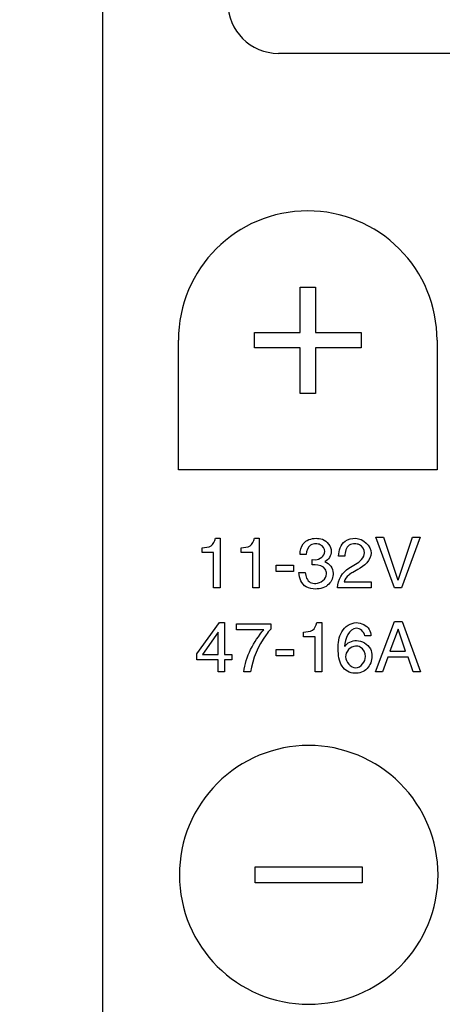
# Model space of a CAD drawing. Header units: inches. Extents: x 0 to 34, y 0 to 22.
# Tile 70 of 78: x 28.642 to 28.893, y 16.929 to 17.513. Entities that reach past the tile are written whole.
import ezdxf

# ---------------------------------------------------------------- set-up
doc = ezdxf.new("R2010")
doc.units = ezdxf.units.IN
doc.header["$LTSCALE"] = 1.87
doc.header["$MEASUREMENT"] = 0
doc.layers.get('0').update_dxf_attribs({"linetype": 'CONTINUOUS'})
doc.layers.add('02___PRT_ALL_AXES', color=7, linetype='CONTINUOUS')
doc.layers.add('DETAIL', color=7, linetype='CONTINUOUS')
doc.styles.get("Standard").update_dxf_attribs({"font": 'txt', "width": 0.8})
doc.dimstyles.get("Standard").update_dxf_attribs({"dimtxt": 0.125, "dimasz": 0.18, "dimexe": 0.125, "dimexo": 0.0625, "dimgap": 0.09, "dimtad": 0, "dimtih": 1, "dimtoh": 1, "dimdec": 3, "dimzin": 4, "dimdsep": 46, "dimtxsty": 'STANDARD', "dimblk": '_FILLED', "dimblk1": '_FILLED', "dimblk2": '_FILLED', "dimcen": 0.09, "dimadec": 0, "dimazin": 0, "dimtol": 1, "dimtp": 0.01, "dimtm": 0.01, "dimtfac": 1, "dimtdec": 3, "dimtofl": 0, "dimtmove": 0, "dimatfit": 3, "dimldrblk": '_FILLED', "dimfxl": 1, "dimtolj": 1, "dimtzin": 4, "dimarcsym": 0})

# ---------------------------------------------------------------- blocks, each defined once
blk = doc.blocks.new('_FILLED')
at = {"color": 0, "linetype": 'BYBLOCK'}
blk.add_solid([(0, 0), (-1, 0.1736), (-1, -0.1736)], dxfattribs=at)

msp = doc.modelspace()

# ---------------------------------------------------------------- linework, layer by layer
at = {"color": 7, "linetype": 'CONTINUOUS'}
msp.add_line((28.6911, 16.75692), (28.6911, 17.56442), dxfattribs=at)
at = {"color": 40, "linetype": 'CONTINUOUS'}
for p, q in [((28.80826, 17.32757), (28.80826, 17.35458)), ((28.80826, 17.35458), (28.81739, 17.35458)), ((28.81739, 17.35458), (28.81739, 17.32757)), ((28.78113, 17.31845), (28.78113, 17.32757)), ((28.78113, 17.32757), (28.80826, 17.32757)), ((28.81739, 17.32757), (28.84439, 17.32757)), ((28.84439, 17.32757), (28.84439, 17.31845)), ((28.73602, 17.24626), (28.73602, 17.32302)), ((28.8895, 17.32302), (28.8895, 17.24626)), ((28.80826, 17.31845), (28.78113, 17.31845)), ((28.80826, 17.29144), (28.80826, 17.31845)), ((28.81739, 17.31845), (28.81739, 17.29144)), ((28.84439, 17.31845), (28.81739, 17.31845)), ((28.81739, 17.29144), (28.80826, 17.29144)), ((28.8895, 17.24626), (28.73602, 17.24626)), ((28.75796, 17.20554), (28.76083, 17.20554)), ((28.76083, 17.20554), (28.76083, 17.17627)), ((28.78113, 17.20554), (28.784, 17.20554)), ((28.784, 17.20554), (28.784, 17.17627)), ((28.86417, 17.17627), (28.85326, 17.20617)), ((28.85326, 17.20617), (28.85775, 17.20617)), ((28.85775, 17.20617), (28.86629, 17.18068)), ((28.86638, 17.18068), (28.87483, 17.20617)), ((28.87937, 17.20617), (28.86846, 17.17627)), ((28.87483, 17.20617), (28.87937, 17.20617)), ((28.75009, 17.19705), (28.75009, 17.19996)), ((28.75692, 17.19705), (28.75009, 17.19705)), ((28.75692, 17.17627), (28.75692, 17.19705)), ((28.77326, 17.19705), (28.77326, 17.19996)), ((28.78009, 17.19705), (28.77326, 17.19705)), ((28.78009, 17.17627), (28.78009, 17.19705)), ((28.8118, 17.19597), (28.80821, 17.19597)), ((28.81542, 17.18976), (28.81542, 17.19292)), ((28.81542, 17.19292), (28.81733, 17.19284)), ((28.83475, 17.19505), (28.83109, 17.19505)), ((28.79405, 17.18593), (28.79405, 17.18968)), ((28.79405, 17.18968), (28.80425, 17.18968)), ((28.80425, 17.18593), (28.79405, 17.18593)), ((28.80425, 17.18968), (28.80425, 17.18593)), ((28.81708, 17.1898), (28.81542, 17.18976)), ((28.83721, 17.18789), (28.84108, 17.19014)), ((28.84254, 17.18701), (28.8395, 17.18535)), ((28.80751, 17.18522), (28.8113, 17.18522)), ((28.83446, 17.17973), (28.85037, 17.17973)), ((28.85037, 17.17973), (28.85037, 17.17627)), ((28.76083, 17.17627), (28.75692, 17.17627)), ((28.784, 17.17627), (28.78009, 17.17627)), ((28.85037, 17.17627), (28.83034, 17.17627)), ((28.86846, 17.17627), (28.86417, 17.17627)), ((28.85301, 17.12627), (28.86425, 17.15617)), ((28.86425, 17.15617), (28.86883, 17.15617)), ((28.86883, 17.15617), (28.87966, 17.12627)), ((28.74692, 17.13697), (28.76033, 17.15554)), ((28.76033, 17.15554), (28.76337, 17.15554)), ((28.76337, 17.15554), (28.76337, 17.13655)), ((28.77059, 17.15134), (28.77059, 17.15492)), ((28.77059, 17.15492), (28.79083, 17.15492)), ((28.7867, 17.15134), (28.77059, 17.15134)), ((28.79083, 17.15492), (28.79083, 17.15171)), ((28.81817, 17.15554), (28.82104, 17.15554)), ((28.82104, 17.15554), (28.82104, 17.12627)), ((28.86633, 17.15171), (28.86154, 17.13856)), ((28.87083, 17.13856), (28.86642, 17.15171)), ((28.75963, 17.14984), (28.7503, 17.13655)), ((28.75971, 17.13655), (28.75971, 17.14984)), ((28.8103, 17.14705), (28.8103, 17.14996)), ((28.81713, 17.14705), (28.8103, 17.14705)), ((28.81713, 17.12627), (28.81713, 17.14705)), ((28.8502, 17.14776), (28.84662, 17.14776)), ((28.79405, 17.13593), (28.79405, 17.13967)), ((28.79405, 17.13967), (28.80425, 17.13967)), ((28.80425, 17.13967), (28.80425, 17.13593)), ((28.74692, 17.13339), (28.74692, 17.13697)), ((28.75971, 17.13339), (28.74692, 17.13339)), ((28.7503, 17.13655), (28.75971, 17.13655)), ((28.75971, 17.12627), (28.75971, 17.13339)), ((28.76337, 17.13655), (28.76766, 17.13655)), ((28.76337, 17.13339), (28.76337, 17.12627)), ((28.76766, 17.13339), (28.76337, 17.13339)), ((28.76766, 17.13655), (28.76766, 17.13339)), ((28.80425, 17.13593), (28.79405, 17.13593)), ((28.86029, 17.13497), (28.85717, 17.12627)), ((28.87229, 17.13497), (28.86029, 17.13497)), ((28.86154, 17.13856), (28.87083, 17.13856)), ((28.87524, 17.12627), (28.87229, 17.13497)), ((28.76337, 17.12627), (28.75971, 17.12627)), ((28.77879, 17.12627), (28.77476, 17.12627)), ((28.82104, 17.12627), (28.81713, 17.12627)), ((28.85717, 17.12627), (28.85301, 17.12627)), ((28.87966, 17.12627), (28.87524, 17.12627)), ((28.78164, 17.00121), (28.78164, 17.01068)), ((28.78164, 17.01068), (28.84506, 17.01068)), ((28.84506, 17.01068), (28.84506, 17.00121)), ((28.84506, 17.00121), (28.78164, 17.00121))]:
    msp.add_line(p, q, dxfattribs=at)
for centre, radius, start, end in [((28.81276, 17.32301), 0.07674, 90.00245, 179.99236), ((28.81277, 17.32301), 0.07673, 0.00199, 90.00786), ((28.81334, 17.00596), 0.07673, 90.00166, 180.00352), ((28.81335, 17.00596), 0.07673, 359.99537, 90.00981), ((28.81335, 17.00595), 0.07674, 179.99496, 269.98949), ((28.81334, 17.00594), 0.07674, 269.99904, 0.00615)]:
    msp.add_arc(centre, radius, start, end, dxfattribs=at)
for points, knots in [([(28.75009, 17.19996), (28.75188, 17.20009), (28.75589, 17.2001), (28.75755, 17.20387), (28.75796, 17.20554)], [0, 0, 0, 0, 0.511189, 1, 1, 1, 1]), ([(28.77326, 17.19996), (28.77505, 17.20009), (28.77906, 17.2001), (28.78072, 17.20387), (28.78113, 17.20554)], [0, 0, 0, 0, 0.511134, 1, 1, 1, 1]), ([(28.80821, 17.19597), (28.80821, 17.19819), (28.80923, 17.20367), (28.81492, 17.20554), (28.81767, 17.20554)], [0, 0, 0, 0, 0.446357, 1, 1, 1, 1]), ([(28.81767, 17.20554), (28.81895, 17.20554), (28.82323, 17.20521), (28.8267, 17.20079), (28.8267, 17.19784)], [0, 0, 0, 0, 0.302999, 1, 1, 1, 1]), ([(28.83109, 17.19505), (28.83109, 17.19826), (28.83321, 17.20451), (28.83905, 17.20554), (28.84121, 17.20554)], [0, 0, 0, 0, 0.598559, 1, 1, 1, 1]), ([(28.8175, 17.20226), (28.81645, 17.20226), (28.81308, 17.20177), (28.81196, 17.19802), (28.8118, 17.19597)], [0, 0, 0, 0, 0.336941, 1, 1, 1, 1]), ([(28.82292, 17.19763), (28.82292, 17.19928), (28.82106, 17.20203), (28.81841, 17.20226), (28.8175, 17.20226)], [0, 0, 0, 0, 0.644852, 1, 1, 1, 1]), ([(28.84067, 17.20226), (28.83955, 17.20226), (28.83585, 17.20154), (28.83489, 17.19734), (28.83475, 17.19505)], [0, 0, 0, 0, 0.326562, 1, 1, 1, 1]), ([(28.84645, 17.19697), (28.84645, 17.19886), (28.84449, 17.20194), (28.84159, 17.20226), (28.84067, 17.20226)], [0, 0, 0, 0, 0.673535, 1, 1, 1, 1]), ([(28.82391, 17.18443), (28.82391, 17.18543), (28.8233, 17.18889), (28.81928, 17.1898), (28.81708, 17.1898)], [0, 0, 0, 0, 0.31262, 1, 1, 1, 1]), ([(28.8395, 17.18535), (28.83864, 17.18487), (28.83651, 17.1835), (28.83469, 17.18129), (28.83446, 17.17973)], [0, 0, 0, 0, 0.384223, 1, 1, 1, 1]), ([(28.8113, 17.18522), (28.8114, 17.18304), (28.81289, 17.17908), (28.81644, 17.17876), (28.81754, 17.17876)], [0, 0, 0, 0, 0.663952, 1, 1, 1, 1]), ([(28.82783, 17.18489), (28.82783, 17.18257), (28.82594, 17.17699), (28.82015, 17.17547), (28.81729, 17.17547)], [0, 0, 0, 0, 0.447986, 1, 1, 1, 1]), ([(28.79083, 17.15171), (28.78981, 17.15065), (28.78393, 17.14326), (28.78007, 17.13412), (28.77879, 17.12627)], [0, 0, 0, 0, 0.156359, 1, 1, 1, 1]), ([(28.8103, 17.14996), (28.81209, 17.15009), (28.8161, 17.1501), (28.81776, 17.15387), (28.81817, 17.15554)], [0, 0, 0, 0, 0.511261, 1, 1, 1, 1]), ([(28.83084, 17.13988), (28.83084, 17.14337), (28.83133, 17.15066), (28.83825, 17.15554), (28.84167, 17.15554)], [0, 0, 0, 0, 0.505063, 1, 1, 1, 1]), ([(28.84167, 17.15554), (28.84451, 17.15554), (28.84921, 17.15327), (28.85012, 17.14904), (28.8502, 17.14776)], [0, 0, 0, 0, 0.688545, 1, 1, 1, 1]), ([(28.84167, 17.14492), (28.84486, 17.14492), (28.8501, 17.14198), (28.85083, 17.13714), (28.85083, 17.13564)], [0, 0, 0, 0, 0.680401, 1, 1, 1, 1]), ([(28.84704, 17.13547), (28.84704, 17.13759), (28.84531, 17.14116), (28.84209, 17.14163), (28.84112, 17.14163)], [0, 0, 0, 0, 0.686579, 1, 1, 1, 1])]:
    msp.add_open_spline(points, degree=3, knots=knots, dxfattribs=at)
for points in [[(28.84121, 17.20554), (28.84543, 17.20554), (28.85037, 17.20102), (28.85037, 17.1968)], [(28.81733, 17.19284), (28.81979, 17.19284), (28.82292, 17.19518), (28.82292, 17.19763)], [(28.8267, 17.19784), (28.8267, 17.19547), (28.82522, 17.19251), (28.82296, 17.1918)], [(28.82296, 17.19172), (28.82562, 17.19086), (28.82783, 17.18768), (28.82783, 17.18489)], [(28.84108, 17.19014), (28.8436, 17.19158), (28.84645, 17.19407), (28.84645, 17.19697)], [(28.85037, 17.1968), (28.85037, 17.19262), (28.84623, 17.18898), (28.84254, 17.18701)], [(28.83034, 17.17627), (28.83049, 17.18076), (28.83333, 17.18562), (28.83721, 17.18789)], [(28.81188, 17.17677), (28.80907, 17.17824), (28.80774, 17.18206), (28.80751, 17.18522)], [(28.81754, 17.17876), (28.82038, 17.17876), (28.82391, 17.18159), (28.82391, 17.18443)], [(28.81729, 17.17547), (28.81544, 17.17547), (28.81352, 17.1759), (28.81188, 17.17677)], [(28.77476, 17.12627), (28.7759, 17.13545), (28.78067, 17.14432), (28.7867, 17.15134)], [(28.84158, 17.15225), (28.83729, 17.15225), (28.83463, 17.14571), (28.83463, 17.14142)], [(28.84662, 17.14776), (28.84623, 17.14997), (28.84383, 17.15225), (28.84158, 17.15225)], [(28.83471, 17.14134), (28.83602, 17.1436), (28.83906, 17.14492), (28.84167, 17.14492)], [(28.83309, 17.12973), (28.83122, 17.13265), (28.83084, 17.13642), (28.83084, 17.13988)], [(28.84112, 17.14163), (28.83821, 17.14163), (28.83513, 17.13818), (28.83513, 17.13527)], [(28.83513, 17.13527), (28.83513, 17.13228), (28.83831, 17.12877), (28.84129, 17.12877)], [(28.84129, 17.12877), (28.84423, 17.12877), (28.84704, 17.13253), (28.84704, 17.13547)], [(28.85083, 17.13564), (28.85083, 17.13302), (28.84981, 17.13023), (28.84804, 17.12831)], [(28.84063, 17.12548), (28.83774, 17.12548), (28.83464, 17.1273), (28.83309, 17.12973)], [(28.84804, 17.12831), (28.84627, 17.12634), (28.84327, 17.12548), (28.84063, 17.12548)]]:
    msp.add_open_spline(points, degree=3, dxfattribs=at)
at = {"layer": '02___PRT_ALL_AXES', "color": 7, "linetype": 'CONTINUOUS'}
msp.add_line((29.73535, 17.49317), (28.79535, 17.49317), dxfattribs=at)
msp.add_arc((28.79535, 17.52317), 0.03, 180, 270, dxfattribs=at)

# ---------------------------------------------------------------- leaders
at = {"layer": 'DETAIL', "color": 2, "linetype": 'CONTINUOUS'}
msp.add_leader([(29.30731, 17.34492), (28.47765, 20.84109), (28.29765, 20.84109)], dimstyle='STANDARD', override={"dimtad": 0}, dxfattribs=at)

doc.saveas('drawing.dxf')
